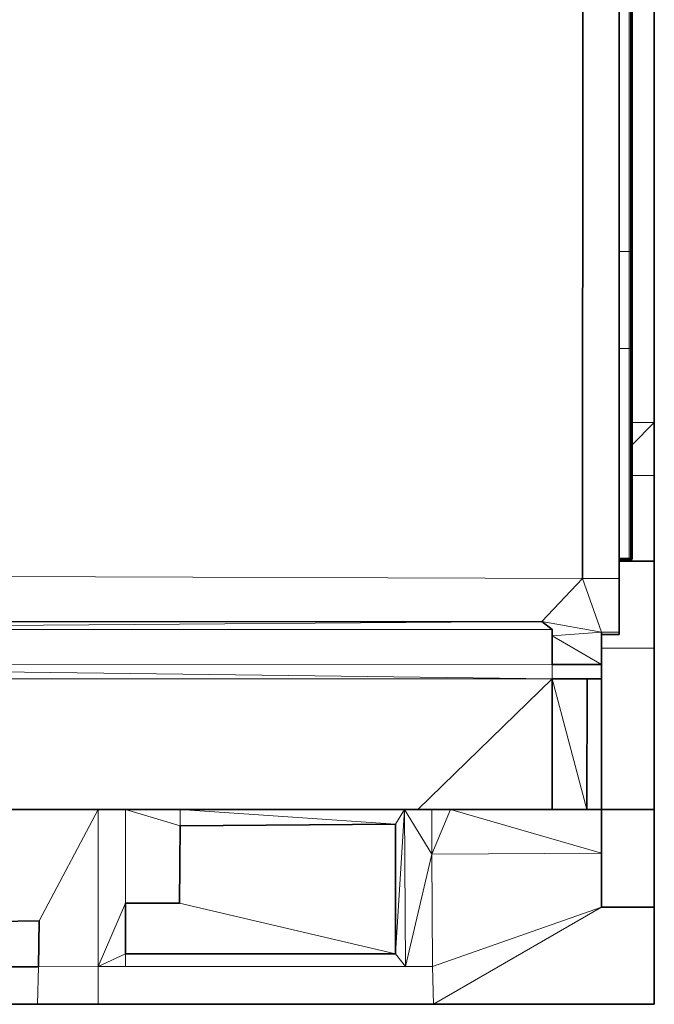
# Model space of a CAD drawing. Header units: inches. Extents: x 1 to 102, y 1 to 36.
# Tile 11 of 59: x 39 to 51, y 1 to 18. Entities that reach past the tile are written whole.
import ezdxf

# ---------------------------------------------------------------- set-up
doc = ezdxf.new("R2010")
doc.units = ezdxf.units.IN
doc.header["$MEASUREMENT"] = 0
doc.layers.add('Default', color=7, linetype='Continuous')

msp = doc.modelspace()

# ---------------------------------------------------------------- linework, layer by layer
at = {"layer": 'Default', "color": 9, "lineweight": 0, "true_color": 0xcbcbcb, "transparency": 33554687}
for p, q in [((49.329, 8.415), (49.327, 33.428)), ((49.327, 33.428), (49.329, 8.415)), ((49.329, 8.415), (49.338, 33.422)), ((49.338, 33.422), (49.329, 8.415)), ((49.975, 14.178), (49.975, 30.191)), ((49.975, 30.191), (49.975, 14.178)), ((50.154, 30.191), (50.154, 14.178)), ((50.204, 14.178), (50.204, 20.606)), ((50.595, 20.606), (50.595, 11.163)), ((49.975, 12.466), (49.975, 14.178)), ((49.975, 14.178), (50.154, 14.178)), ((50.154, 14.178), (49.975, 14.178)), ((49.975, 14.178), (49.975, 12.466)), ((50.154, 14.178), (50.154, 12.466)), ((50.173, 12.466), (50.173, 14.178)), ((50.173, 14.178), (50.189, 14.178)), ((50.189, 14.178), (50.189, 12.466)), ((50.204, 12.466), (50.204, 14.178)), ((50.154, 12.466), (49.975, 12.466)), ((49.975, 8.776), (49.975, 12.466)), ((49.975, 12.466), (50.154, 12.466)), ((49.975, 12.466), (49.975, 8.776)), ((50.154, 12.466), (50.154, 8.776)), ((50.189, 12.466), (50.173, 12.466)), ((50.204, 11.163), (50.204, 12.466)), ((50.595, 11.163), (50.204, 11.163)), ((50.154, 8.776), (49.975, 8.776)), ((49.975, 8.776), (49.975, 8.756)), ((49.975, 8.756), (50.154, 8.757)), ((49.975, 8.74), (49.975, 8.756)), ((49.975, 8.756), (49.975, 8.74)), ((49.975, 8.729), (49.975, 8.74)), ((49.975, 8.74), (50.154, 8.74)), ((50.154, 8.74), (49.975, 8.74)), ((49.975, 8.74), (49.975, 8.729)), ((50.154, 8.729), (49.975, 8.729)), ((49.975, 8.729), (49.975, 8.726)), ((49.975, 8.726), (49.975, 8.721)), ((49.975, 8.721), (49.975, 8.415)), ((50.154, 8.757), (50.154, 8.74)), ((50.154, 8.74), (50.154, 8.729)), ((49.329, 8.415), (28.329, 8.491)), ((28.329, 8.491), (49.329, 8.415)), ((49.329, 8.415), (48.61, 7.656)), ((48.61, 7.656), (49.329, 8.415)), ((49.975, 8.415), (49.329, 8.415)), ((49.329, 8.415), (49.975, 8.415)), ((49.664, 7.468), (49.329, 8.415)), ((49.329, 8.415), (49.664, 7.468)), ((49.975, 8.415), (49.975, 7.468)), ((48.61, 7.656), (28.915, 7.645)), ((49.664, 7.468), (48.61, 7.656)), ((48.794, 7.514), (48.61, 7.656)), ((48.61, 7.656), (49.664, 7.468)), ((48.794, 7.405), (48.794, 7.514)), ((49.664, 7.468), (48.794, 7.405)), ((48.794, 7.405), (49.664, 7.468)), ((49.975, 7.468), (49.664, 7.468)), ((49.664, 7.468), (49.664, 7.431)), ((49.664, 6.901), (48.794, 7.405)), ((49.664, 7.431), (49.664, 7.19)), ((49.664, 7.19), (49.664, 6.901)), ((28.915, 6.891), (48.794, 6.901)), ((28.915, 6.891), (48.794, 6.65)), ((48.794, 6.65), (28.915, 6.891)), ((48.794, 6.901), (48.794, 6.65)), ((48.794, 6.65), (48.794, 6.901)), ((48.794, 6.901), (49.664, 6.901)), ((49.664, 6.901), (49.664, 6.65)), ((28.915, 6.65), (48.794, 6.65)), ((48.794, 6.65), (28.915, 6.65)), ((48.794, 6.65), (46.427, 4.345)), ((48.794, 4.345), (48.794, 6.65)), ((48.794, 6.65), (49.406, 4.345)), ((49.41, 6.65), (48.794, 6.65)), ((48.794, 6.65), (49.41, 6.65)), ((49.406, 4.345), (48.794, 6.65)), ((49.41, 6.65), (49.406, 4.345)), ((49.664, 6.65), (49.41, 6.65)), ((40.793, 4.345), (39.174, 4.345)), ((41.276, 4.345), (40.793, 4.345)), ((41.273, 2.696), (41.276, 4.345)), ((41.276, 4.345), (42.238, 4.055)), ((42.238, 4.055), (41.276, 4.345)), ((41.276, 4.345), (42.24, 4.345)), ((42.24, 4.345), (41.276, 4.345)), ((42.24, 4.345), (42.238, 4.055)), ((42.238, 4.055), (42.24, 4.345)), ((46.035, 4.089), (42.24, 4.345)), ((42.24, 4.345), (46.193, 4.345)), ((42.24, 4.345), (46.035, 4.089)), ((46.193, 4.345), (42.24, 4.345)), ((46.035, 1.802), (46.193, 4.345)), ((46.035, 4.089), (46.193, 4.345)), ((46.193, 4.345), (46.035, 1.802)), ((46.193, 4.345), (46.035, 4.089)), ((46.193, 4.345), (46.209, 1.578)), ((46.427, 4.345), (46.193, 4.345)), ((49.406, 4.345), (48.794, 4.345)), ((49.664, 3.574), (49.666, 4.345)), ((49.666, 4.345), (50.595, 4.345)), ((50.595, 4.345), (50.595, 2.627)), ((42.238, 4.055), (42.228, 2.696)), ((46.035, 4.089), (42.238, 4.055)), ((46.035, 1.802), (46.035, 4.089)), ((46.675, 3.559), (49.664, 3.574)), ((46.686, 1.578), (46.675, 3.559)), ((49.664, 3.574), (49.664, 2.627)), ((49.664, 2.627), (49.664, 3.574)), ((42.228, 2.696), (41.273, 2.696)), ((49.664, 2.627), (46.686, 1.578)), ((46.686, 1.578), (49.664, 2.627)), ((49.664, 2.627), (46.706, 0.914)), ((50.595, 2.627), (49.664, 2.627)), ((38.331, 2.361), (39.753, 2.385)), ((39.753, 2.385), (39.742, 1.576)), ((41.273, 1.578), (41.273, 1.802)), ((41.273, 1.802), (46.035, 1.802)), ((46.035, 1.802), (46.209, 1.578)), ((46.209, 1.578), (46.035, 1.802)), ((39.742, 1.576), (38.307, 1.574)), ((40.792, 0.915), (40.793, 1.577)), ((40.793, 1.577), (41.273, 1.578)), ((41.273, 1.578), (46.209, 1.578)), ((46.209, 1.578), (41.273, 1.578)), ((46.209, 1.578), (46.686, 1.578)), ((46.686, 1.578), (46.706, 0.914)), ((46.706, 0.914), (46.686, 1.578)), ((46.706, 0.914), (40.792, 0.915))]:
    msp.add_line(p, q, dxfattribs=at).dxf.unprotected_set("ltscale", 0)
at = {"layer": 'Default', "color": 7, "lineweight": 15, "ltscale": 5.410699, "transparency": 33554687}
for p, q in [((49.327, 33.428), (49.329, 8.415)), ((50.154, 14.178), (50.154, 30.191)), ((50.173, 30.191), (50.173, 14.178)), ((50.189, 14.178), (50.189, 30.191)), ((50.2, 14.178), (50.2, 30.191)), ((49.975, 14.178), (50.154, 14.178)), ((50.154, 14.178), (50.173, 14.178)), ((50.154, 12.466), (50.154, 14.178)), ((50.173, 14.178), (50.173, 12.466)), ((50.189, 14.178), (50.173, 14.178)), ((50.2, 14.178), (50.189, 14.178)), ((50.189, 12.466), (50.189, 14.178)), ((50.204, 14.178), (50.2, 14.178)), ((50.2, 12.466), (50.2, 14.178)), ((50.154, 12.466), (49.975, 12.466)), ((50.173, 12.466), (50.154, 12.466)), ((50.154, 8.776), (50.154, 12.466)), ((50.173, 12.466), (50.189, 12.466)), ((50.173, 8.776), (50.173, 12.466)), ((50.189, 12.466), (50.2, 12.466)), ((50.189, 8.776), (50.189, 12.466)), ((50.2, 12.466), (50.204, 12.466)), ((50.2, 8.776), (50.2, 12.466)), ((50.595, 11.163), (50.204, 11.163)), ((50.595, 10.233), (50.204, 10.233)), ((49.975, 8.776), (50.154, 8.776)), ((50.154, 8.757), (49.975, 8.756)), ((50.154, 8.74), (49.975, 8.74)), ((50.154, 8.729), (49.975, 8.729)), ((50.154, 8.776), (50.154, 8.757)), ((50.173, 8.776), (50.154, 8.776)), ((50.154, 8.74), (50.154, 8.757)), ((50.154, 8.757), (50.172, 8.757)), ((50.154, 8.74), (50.171, 8.742)), ((50.154, 8.729), (50.154, 8.74)), ((50.172, 8.733), (50.154, 8.729)), ((50.154, 8.726), (50.154, 8.729)), ((50.171, 8.742), (50.172, 8.757)), ((50.171, 8.742), (50.184, 8.746)), ((50.172, 8.733), (50.171, 8.742)), ((50.172, 8.757), (50.173, 8.776)), ((50.172, 8.757), (50.188, 8.759)), ((50.188, 8.742), (50.172, 8.733)), ((50.173, 8.729), (50.172, 8.733)), ((50.189, 8.776), (50.173, 8.776)), ((50.184, 8.746), (50.188, 8.759)), ((50.188, 8.742), (50.184, 8.746)), ((50.188, 8.759), (50.189, 8.776)), ((50.188, 8.759), (50.196, 8.757)), ((50.196, 8.757), (50.188, 8.742)), ((50.189, 8.74), (50.188, 8.742)), ((50.2, 8.776), (50.189, 8.776)), ((50.2, 8.776), (50.196, 8.757)), ((50.196, 8.757), (50.2, 8.757)), ((50.204, 8.776), (50.2, 8.776)), ((49.329, 8.415), (28.329, 8.491)), ((49.664, 7.468), (49.329, 8.415)), ((49.329, 8.415), (49.975, 8.415)), ((28.915, 7.514), (48.794, 7.514)), ((49.664, 7.468), (48.794, 7.405)), ((49.975, 7.468), (49.664, 7.468)), ((50.595, 7.19), (49.664, 7.19)), ((28.915, 6.891), (48.794, 6.901)), ((48.794, 6.901), (48.794, 6.65)), ((48.794, 6.65), (28.915, 6.65)), ((46.427, 4.345), (48.794, 6.65)), ((40.793, 4.345), (39.753, 2.385)), ((40.793, 4.345), (40.793, 1.577)), ((41.273, 2.696), (41.276, 4.345)), ((41.276, 4.345), (42.238, 4.055)), ((42.238, 4.055), (42.24, 4.345)), ((46.035, 4.089), (46.193, 4.345)), ((46.193, 4.345), (46.209, 1.578)), ((46.677, 4.345), (46.675, 3.559)), ((46.675, 3.559), (47.002, 4.345)), ((46.209, 1.578), (46.675, 3.559)), ((46.675, 3.559), (49.664, 3.574)), ((46.686, 1.578), (46.675, 3.559)), ((40.793, 1.577), (41.273, 2.696)), ((42.228, 2.696), (46.035, 1.802)), ((49.664, 2.627), (46.686, 1.578)), ((46.706, 0.914), (49.664, 2.627)), ((40.793, 1.577), (41.273, 1.802)), ((41.273, 1.802), (41.273, 1.578)), ((46.209, 1.578), (46.035, 1.802)), ((39.726, 0.915), (39.742, 1.576)), ((39.742, 1.576), (40.793, 1.577)), ((40.792, 0.915), (40.793, 1.577)), ((40.793, 1.577), (41.273, 1.578)), ((41.273, 1.578), (46.209, 1.578)), ((46.209, 1.578), (46.686, 1.578)), ((46.686, 1.578), (46.706, 0.914))]:
    msp.add_line(p, q, dxfattribs=at)
at = {"layer": 'Default', "color": 7, "lineweight": 35, "ltscale": 5.410699, "transparency": 33554687}
for p, q in [((49.329, 8.415), (49.338, 33.422)), ((49.975, 14.178), (49.975, 30.191)), ((50.204, 14.178), (50.204, 20.606)), ((50.595, 11.163), (50.595, 20.606)), ((49.975, 12.466), (49.975, 14.178)), ((50.204, 12.466), (50.204, 14.178)), ((49.975, 8.776), (49.975, 12.466)), ((50.204, 12.466), (50.204, 11.163)), ((50.204, 11.163), (50.204, 10.773)), ((50.595, 10.233), (50.595, 11.163)), ((50.204, 10.773), (50.204, 10.233)), ((50.204, 10.233), (50.204, 8.776)), ((50.595, 8.721), (50.595, 10.233)), ((49.975, 8.756), (49.975, 8.776)), ((49.975, 8.74), (49.975, 8.756)), ((49.975, 8.729), (49.975, 8.74)), ((49.975, 8.726), (49.975, 8.729)), ((49.975, 8.726), (50.154, 8.726)), ((49.975, 8.721), (49.975, 8.726)), ((50.595, 8.721), (49.975, 8.721)), ((49.975, 8.415), (49.975, 8.721)), ((50.154, 8.726), (50.173, 8.729)), ((50.173, 8.729), (50.189, 8.74)), ((50.189, 8.74), (50.2, 8.757)), ((50.2, 8.757), (50.204, 8.776)), ((50.595, 7.19), (50.595, 8.721)), ((48.61, 7.656), (49.329, 8.415)), ((49.975, 8.415), (49.975, 7.468)), ((28.915, 7.645), (48.61, 7.656)), ((48.61, 7.656), (48.794, 7.514)), ((48.794, 7.514), (48.794, 7.405)), ((49.664, 7.431), (49.664, 7.468)), ((49.975, 7.446), (49.975, 7.468)), ((48.794, 7.405), (48.794, 6.901)), ((49.664, 7.19), (49.664, 7.431)), ((49.664, 7.431), (49.975, 7.431)), ((49.975, 7.431), (49.975, 7.446)), ((49.664, 7.19), (49.664, 6.901)), ((50.595, 4.345), (50.595, 7.19)), ((49.664, 6.901), (48.794, 6.901)), ((49.664, 6.65), (49.664, 6.901)), ((48.794, 6.65), (48.794, 4.345)), ((48.794, 6.65), (49.41, 6.65)), ((49.41, 6.65), (49.406, 4.345)), ((49.41, 6.65), (49.664, 6.65)), ((49.664, 6.499), (49.664, 6.65)), ((49.666, 4.345), (49.664, 6.499)), ((39.174, 4.345), (40.793, 4.345)), ((40.793, 4.345), (41.276, 4.345)), ((41.276, 4.345), (42.24, 4.345)), ((42.24, 4.345), (46.193, 4.345)), ((46.193, 4.345), (46.427, 4.345)), ((46.427, 4.345), (46.677, 4.345)), ((46.677, 4.345), (47.002, 4.345)), ((47.002, 4.345), (48.794, 4.345)), ((49.406, 4.345), (48.794, 4.345)), ((49.666, 4.345), (49.406, 4.345)), ((49.666, 4.345), (49.664, 3.574)), ((49.666, 4.345), (50.595, 4.345)), ((50.595, 2.627), (50.595, 4.345)), ((42.238, 4.055), (42.228, 2.696)), ((46.035, 4.089), (42.238, 4.055)), ((46.035, 1.802), (46.035, 4.089)), ((49.664, 3.574), (49.664, 2.627)), ((41.273, 2.696), (42.228, 2.696)), ((41.273, 2.696), (41.273, 1.802)), ((49.664, 2.627), (50.595, 2.627)), ((50.595, 2.627), (50.595, 0.913)), ((39.753, 2.385), (38.331, 2.361)), ((39.753, 2.385), (39.742, 1.576)), ((46.035, 1.802), (41.273, 1.802)), ((38.307, 1.574), (39.742, 1.576)), ((38.288, 0.916), (39.726, 0.915)), ((40.792, 0.915), (39.726, 0.915)), ((46.706, 0.914), (40.792, 0.915)), ((46.706, 0.914), (50.595, 0.913))]:
    msp.add_line(p, q, dxfattribs=at)
at = {"layer": 'Default', "color": 9, "lineweight": 0, "true_color": 0xc9c9c9, "transparency": 33554687}
for p, q in [((50.154, 14.178), (50.154, 30.191)), ((50.173, 30.191), (50.173, 14.178)), ((50.173, 14.178), (50.154, 14.178)), ((50.154, 14.178), (50.173, 14.178)), ((50.154, 12.466), (50.154, 14.178)), ((50.173, 14.178), (50.173, 12.466)), ((50.173, 12.466), (50.154, 12.466)), ((50.154, 12.466), (50.173, 12.466)), ((50.154, 8.776), (50.154, 12.466)), ((50.173, 12.466), (50.173, 8.776)), ((49.975, 8.756), (49.975, 8.776)), ((49.975, 8.776), (50.154, 8.776)), ((50.154, 8.757), (49.975, 8.756)), ((50.173, 8.776), (50.154, 8.776)), ((50.154, 8.776), (50.154, 8.757))]:
    msp.add_line(p, q, dxfattribs=at).dxf.unprotected_set("ltscale", 0)
at = {"layer": 'Default', "color": 254, "lineweight": 0, "true_color": 0xcccccc, "transparency": 33554687}
for p, q in [((50.173, 14.178), (50.173, 30.191)), ((50.189, 14.178), (50.189, 30.191)), ((50.189, 30.191), (50.189, 14.178)), ((50.2, 30.191), (50.2, 14.178)), ((50.2, 14.178), (50.2, 30.191)), ((50.204, 20.606), (50.204, 14.178)), ((50.189, 14.178), (50.173, 14.178)), ((50.2, 14.178), (50.189, 14.178)), ((50.204, 14.178), (50.2, 14.178)), ((28.915, 7.514), (48.794, 7.514)), ((48.794, 7.514), (48.794, 7.405)), ((48.794, 7.405), (48.794, 6.901)), ((48.794, 6.901), (48.794, 7.405)), ((48.794, 7.405), (49.664, 6.901)), ((48.794, 6.901), (28.915, 6.891)), ((49.664, 6.901), (48.794, 6.901)), ((39.174, 4.345), (40.793, 4.345)), ((39.753, 2.385), (40.793, 4.345)), ((40.793, 4.345), (39.753, 2.385)), ((40.793, 4.345), (40.793, 1.577)), ((42.228, 2.696), (42.238, 4.055)), ((42.238, 4.055), (46.035, 4.089)), ((46.035, 4.089), (46.035, 1.802)), ((41.273, 1.802), (41.273, 2.696)), ((41.273, 2.696), (42.228, 2.696)), ((42.228, 2.696), (46.035, 1.802)), ((46.035, 1.802), (42.228, 2.696)), ((46.706, 0.914), (49.664, 2.627)), ((49.664, 2.627), (50.595, 2.627)), ((50.595, 2.627), (50.595, 0.913)), ((39.753, 2.385), (38.331, 2.361)), ((39.742, 1.576), (39.753, 2.385)), ((46.035, 1.802), (41.273, 1.802)), ((38.307, 1.574), (39.742, 1.576)), ((39.742, 1.576), (39.726, 0.915)), ((39.726, 0.915), (39.742, 1.576)), ((39.742, 1.576), (40.793, 1.577)), ((40.793, 1.577), (39.742, 1.576)), ((40.793, 1.577), (40.792, 0.915)), ((39.726, 0.915), (38.288, 0.916)), ((40.792, 0.915), (39.726, 0.915)), ((50.595, 0.913), (46.706, 0.914))]:
    msp.add_line(p, q, dxfattribs=at).dxf.unprotected_set("ltscale", 0)
at = {"layer": 'Default', "color": 253, "lineweight": 0, "true_color": 0xb4b4b4, "transparency": 33554687}
for p, q in [((50.189, 12.466), (50.189, 14.178)), ((50.189, 14.178), (50.2, 14.178)), ((50.2, 12.466), (50.2, 14.178)), ((50.2, 14.178), (50.204, 14.178)), ((50.2, 14.178), (50.2, 12.466)), ((50.204, 14.178), (50.204, 12.466)), ((50.189, 8.776), (50.189, 12.466)), ((50.189, 12.466), (50.2, 12.466)), ((50.2, 12.466), (50.189, 12.466)), ((50.2, 12.466), (50.2, 8.776)), ((50.2, 8.776), (50.2, 12.466)), ((50.2, 12.466), (50.204, 12.466)), ((50.204, 12.466), (50.2, 12.466)), ((50.204, 12.466), (50.204, 11.163)), ((50.204, 11.163), (50.204, 10.773)), ((50.204, 10.773), (50.204, 10.233)), ((50.204, 10.233), (50.204, 8.776)), ((50.2, 8.776), (50.189, 8.776)), ((50.204, 8.776), (50.2, 8.776))]:
    msp.add_line(p, q, dxfattribs=at).dxf.unprotected_set("ltscale", 0)
at = {"layer": 'Default', "color": 252, "lineweight": 0, "true_color": 0x8c8c8c, "transparency": 33554687}
for p, q in [((50.173, 12.466), (50.189, 12.466)), ((50.173, 8.776), (50.173, 12.466)), ((50.189, 12.466), (50.189, 8.776)), ((50.204, 10.773), (50.595, 11.163)), ((50.595, 11.163), (50.595, 10.233)), ((50.204, 10.233), (50.204, 10.773)), ((50.595, 10.233), (50.204, 10.233)), ((50.189, 8.776), (50.173, 8.776))]:
    msp.add_line(p, q, dxfattribs=at).dxf.unprotected_set("ltscale", 0)
at = {"layer": 'Default', "color": 252, "lineweight": 0, "true_color": 0x8a8a8a, "transparency": 33554687}
for p, q in [((50.204, 11.163), (50.595, 11.163)), ((50.595, 11.163), (50.204, 10.773)), ((50.204, 10.773), (50.204, 11.163)), ((46.209, 1.578), (46.193, 4.345)), ((46.193, 4.345), (46.675, 3.559)), ((46.209, 1.578), (46.675, 3.559)), ((46.675, 3.559), (46.209, 1.578)), ((46.675, 3.559), (46.686, 1.578)), ((46.686, 1.578), (46.209, 1.578))]:
    msp.add_line(p, q, dxfattribs=at).dxf.unprotected_set("ltscale", 0)
at = {"layer": 'Default', "color": 252, "lineweight": 0, "true_color": 0x8f8f8f, "transparency": 33554687}
for p, q in [((50.204, 8.776), (50.204, 10.233)), ((50.204, 10.233), (50.595, 10.233)), ((50.595, 10.233), (50.595, 8.721)), ((49.975, 8.726), (49.975, 8.729)), ((49.975, 8.729), (50.154, 8.729)), ((49.975, 8.721), (49.975, 8.726)), ((49.975, 8.726), (50.154, 8.726)), ((50.154, 8.726), (49.975, 8.726)), ((50.595, 8.721), (49.975, 8.721)), ((49.975, 8.415), (49.975, 8.721)), ((49.975, 8.721), (50.595, 8.721)), ((50.154, 8.726), (50.173, 8.729)), ((50.154, 8.729), (50.154, 8.726)), ((50.173, 8.729), (50.189, 8.74)), ((50.189, 8.74), (50.2, 8.757)), ((50.2, 8.757), (50.204, 8.776)), ((50.595, 8.721), (50.595, 7.19)), ((49.975, 7.468), (49.975, 8.415)), ((49.975, 7.446), (49.975, 7.468)), ((49.664, 7.19), (49.664, 7.431)), ((49.664, 7.431), (49.975, 7.431)), ((49.975, 7.431), (49.975, 7.446)), ((50.595, 7.19), (49.664, 7.19)), ((49.664, 6.901), (49.664, 7.19)), ((49.664, 7.19), (50.595, 7.19)), ((50.595, 7.19), (50.595, 4.345)), ((49.664, 6.65), (49.664, 6.901)), ((49.664, 6.499), (49.664, 6.65)), ((49.666, 4.345), (49.664, 6.499)), ((50.595, 4.345), (49.666, 4.345))]:
    msp.add_line(p, q, dxfattribs=at).dxf.unprotected_set("ltscale", 0)
at = {"layer": 'Default', "color": 8, "lineweight": 0, "true_color": 0x7b7b7b, "transparency": 33554687}
for p, q in [((28.915, 7.514), (48.61, 7.656)), ((48.61, 7.656), (48.794, 7.514)), ((48.794, 7.514), (28.915, 7.514))]:
    msp.add_line(p, q, dxfattribs=at).dxf.unprotected_set("ltscale", 0)
at = {"layer": 'Default', "color": 8, "lineweight": 0, "true_color": 0x777777, "transparency": 33554687}
for p, q in [((28.915, 7.645), (48.61, 7.656)), ((48.61, 7.656), (28.915, 7.514))]:
    msp.add_line(p, q, dxfattribs=at).dxf.unprotected_set("ltscale", 0)
at = {"layer": 'Default', "color": 251, "lineweight": 0, "true_color": 0x5d5d5d, "transparency": 33554687}
for p, q in [((49.664, 7.468), (49.975, 7.468)), ((49.664, 7.431), (49.664, 7.468)), ((49.975, 7.468), (49.975, 7.446)), ((49.975, 7.431), (49.664, 7.431)), ((49.975, 7.446), (49.975, 7.431))]:
    msp.add_line(p, q, dxfattribs=at).dxf.unprotected_set("ltscale", 0)
at = {"layer": 'Default', "color": 253, "lineweight": 0, "true_color": 0xb3b3b3, "transparency": 33554687}
for p, q in [((46.427, 4.345), (48.794, 6.65)), ((48.794, 6.65), (48.794, 4.345)), ((46.677, 4.345), (46.427, 4.345)), ((47.002, 4.345), (46.677, 4.345)), ((48.794, 4.345), (47.002, 4.345))]:
    msp.add_line(p, q, dxfattribs=at).dxf.unprotected_set("ltscale", 0)
at = {"layer": 'Default', "color": 9, "lineweight": 0, "true_color": 0xc6c6c6, "transparency": 33554687}
for p, q in [((49.406, 4.345), (49.41, 6.65)), ((49.41, 6.65), (49.664, 6.65)), ((49.664, 6.65), (49.664, 6.499)), ((49.664, 6.499), (49.666, 4.345)), ((49.666, 4.345), (49.406, 4.345))]:
    msp.add_line(p, q, dxfattribs=at).dxf.unprotected_set("ltscale", 0)
at = {"layer": 'Default', "color": 252, "lineweight": 0, "true_color": 0x8b8b8b, "transparency": 33554687}
for p, q in [((40.793, 1.577), (40.793, 4.345)), ((40.793, 4.345), (41.276, 4.345)), ((41.276, 4.345), (41.273, 2.696)), ((47.002, 4.345), (46.675, 3.559)), ((46.675, 3.559), (46.677, 4.345)), ((46.677, 4.345), (47.002, 4.345)), ((40.793, 1.577), (41.273, 2.696)), ((41.273, 2.696), (40.793, 1.577)), ((41.273, 2.696), (41.273, 1.802)), ((40.793, 1.577), (41.273, 1.802)), ((41.273, 1.802), (40.793, 1.577)), ((41.273, 1.802), (41.273, 1.578)), ((41.273, 1.578), (40.793, 1.577))]:
    msp.add_line(p, q, dxfattribs=at).dxf.unprotected_set("ltscale", 0)
at = {"layer": 'Default', "color": 252, "lineweight": 0, "true_color": 0x868686, "transparency": 33554687}
for p, q in [((46.675, 3.559), (46.193, 4.345)), ((46.193, 4.345), (46.427, 4.345)), ((46.427, 4.345), (46.677, 4.345)), ((46.677, 4.345), (46.675, 3.559))]:
    msp.add_line(p, q, dxfattribs=at).dxf.unprotected_set("ltscale", 0)
at = {"layer": 'Default', "color": 253, "lineweight": 0, "true_color": 0xb0b0b0, "transparency": 33554687}
for p, q in [((46.675, 3.559), (47.002, 4.345)), ((47.002, 4.345), (49.664, 3.574)), ((49.664, 3.574), (46.675, 3.559))]:
    msp.add_line(p, q, dxfattribs=at).dxf.unprotected_set("ltscale", 0)
at = {"layer": 'Default', "color": 253, "lineweight": 0, "true_color": 0xafafaf, "transparency": 33554687}
for p, q in [((49.664, 3.574), (47.002, 4.345)), ((47.002, 4.345), (48.794, 4.345)), ((48.794, 4.345), (49.406, 4.345)), ((49.406, 4.345), (49.666, 4.345)), ((49.666, 4.345), (49.664, 3.574))]:
    msp.add_line(p, q, dxfattribs=at).dxf.unprotected_set("ltscale", 0)

doc.saveas('drawing.dxf')
